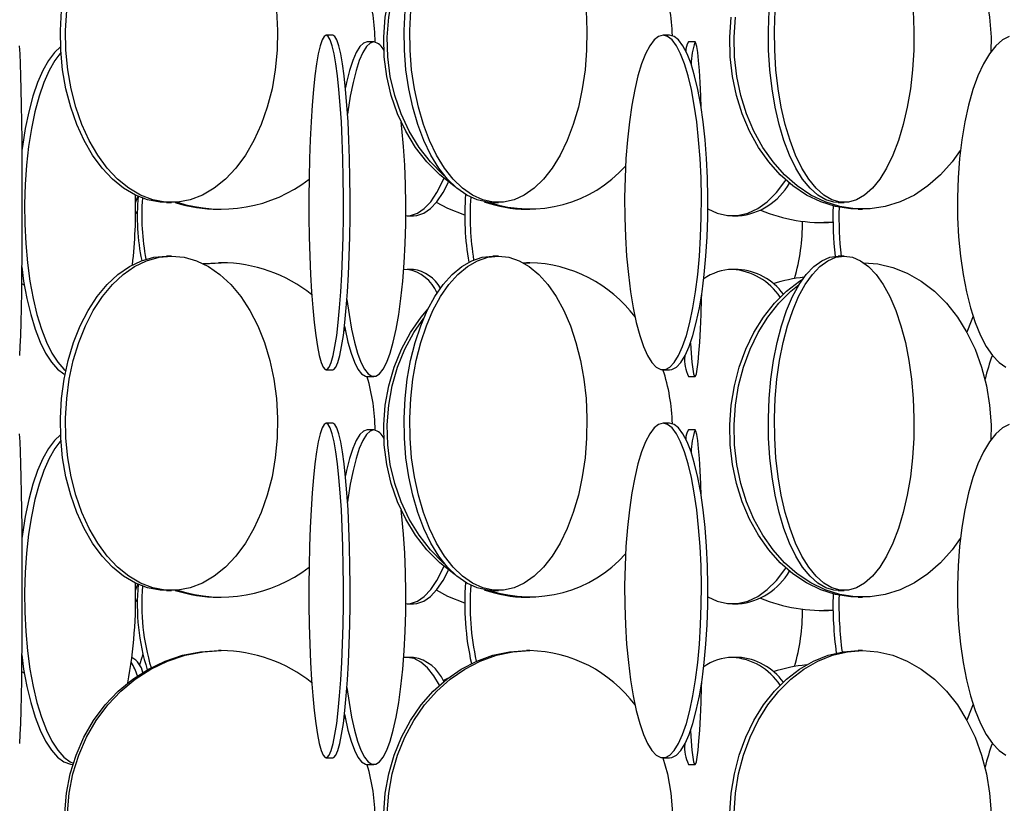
# Model space of a CAD drawing. Header units: millimetres. Extents: x 495 to 2657, y 518 to 2595.
# Tile 62 of 96: x 2284 to 2358, y 1918 to 1976. Entities that reach past the tile are written whole.
import ezdxf

# ---------------------------------------------------------------- set-up
doc = ezdxf.new("R2010")
doc.units = ezdxf.units.MM

msp = doc.modelspace()

# ---------------------------------------------------------------- linework, layer by layer
at = {"color": 7, "linetype": 'Continuous', "lineweight": 25}
for p, q in [((2307.606, 1975.048), (2307.109, 1975.048)), ((2332.793, 1975.048), (2332.306, 1975.048)), ((2310.675, 1974.548), (2310.184, 1974.548)), ((2334.699, 1974.548), (2334.199, 1974.548)), ((2295.156, 1962.548), (2295.542, 1962.548)), ((2299.062, 1962.048), (2299.257, 1962.048)), ((2319.563, 1962.548), (2319.987, 1962.548)), ((2322.083, 1962.048), (2322.344, 1962.048)), ((2345.403, 1962.548), (2345.857, 1962.548)), ((2346.911, 1962.048), (2347.23, 1962.048)), ((2313.161, 1961.548), (2313.629, 1961.548)), ((2337.5, 1961.548), (2337.928, 1961.548)), ((2344.273, 1961.048), (2344.334, 1961.048)), ((2345.019, 1961.067), (2344.334, 1961.048)), ((2295.542, 1958.548), (2295.156, 1958.548)), ((2319.987, 1958.548), (2319.563, 1958.548)), ((2345.857, 1958.548), (2345.403, 1958.548)), ((2297.898, 1957.984), (2299.062, 1958.048)), ((2297.935, 1957.966), (2299.257, 1958.048)), ((2299.257, 1958.048), (2299.062, 1958.048)), ((2321.849, 1958.045), (2322.083, 1958.048)), ((2321.866, 1958.036), (2322.344, 1958.048)), ((2322.344, 1958.048), (2322.083, 1958.048)), ((2313.161, 1957.548), (2312.904, 1957.527)), ((2313.629, 1957.548), (2313.161, 1957.548)), ((2337.928, 1957.548), (2337.5, 1957.548)), ((2284.316, 1956.487), (2284.53, 1956.362)), ((2308.45, 1953.067), (2308.55, 1952.919)), ((2307.109, 1950.048), (2307.606, 1950.048)), ((2310.184, 1949.548), (2310.675, 1949.548)), ((2332.306, 1950.048), (2332.793, 1950.048)), ((2334.199, 1949.548), (2334.699, 1949.548)), ((2307.606, 1946.048), (2307.109, 1946.048)), ((2332.793, 1946.048), (2332.306, 1946.048)), ((2310.675, 1945.548), (2310.184, 1945.548)), ((2334.699, 1945.548), (2334.199, 1945.548)), ((2295.156, 1933.548), (2295.542, 1933.548)), ((2319.563, 1933.548), (2319.987, 1933.548)), ((2345.403, 1933.548), (2345.857, 1933.548)), ((2299.062, 1933.048), (2299.257, 1933.048)), ((2322.083, 1933.048), (2322.344, 1933.048)), ((2346.911, 1933.048), (2347.23, 1933.048)), ((2313.161, 1932.548), (2313.629, 1932.548)), ((2337.5, 1932.548), (2337.928, 1932.548)), ((2344.273, 1932.048), (2344.334, 1932.048)), ((2345.019, 1932.067), (2344.334, 1932.048)), ((2299.257, 1929.048), (2299.062, 1929.048)), ((2322.344, 1929.048), (2322.083, 1929.048)), ((2347.23, 1929.048), (2346.911, 1929.048)), ((2313.161, 1928.548), (2312.904, 1928.527)), ((2313.629, 1928.548), (2313.161, 1928.548)), ((2337.928, 1928.548), (2337.5, 1928.548)), ((2284.316, 1927.487), (2284.53, 1927.362)), ((2315.854, 1926.812), (2316.215, 1926.989)), ((2308.45, 1924.067), (2308.55, 1923.919)), ((2307.109, 1921.048), (2307.606, 1921.048)), ((2332.306, 1921.048), (2332.793, 1921.048)), ((2310.184, 1920.548), (2310.675, 1920.548)), ((2334.199, 1920.548), (2334.699, 1920.548))]:
    msp.add_line(p, q, dxfattribs=at)
at = {"color": 7, "linetype": 'Continuous', "lineweight": 25, "flags": 128}
for points in [[(2347.32, 1987.048), (2348.367, 1986.961), (2349.488, 1986.699), (2350.577, 1986.266), (2351.62, 1985.669), (2352.6, 1984.916), (2353.505, 1984.017), (2354.323, 1982.986), (2355.04, 1981.836), (2355.648, 1980.583), (2356.138, 1979.246), (2356.503, 1977.843), (2356.737, 1976.394), (2356.838, 1974.919), (2356.826, 1973.825)], [(2316.791, 1963.693), (2316.656, 1963.785), (2315.607, 1964.613), (2314.649, 1965.58), (2313.795, 1966.672), (2313.058, 1967.876), (2312.447, 1969.173), (2311.972, 1970.545), (2311.639, 1971.974), (2311.452, 1973.438), (2311.415, 1974.919), (2311.527, 1976.394), (2311.787, 1977.843), (2312.192, 1979.246), (2312.736, 1980.583), (2313.411, 1981.836), (2314.208, 1982.986), (2314.733, 1983.612)], [(2316.033, 1964.467), (2315.867, 1964.613), (2314.909, 1965.58), (2314.055, 1966.672), (2313.318, 1967.876), (2312.708, 1969.173), (2312.232, 1970.545), (2311.899, 1971.974), (2311.712, 1973.438), (2311.675, 1974.919), (2311.787, 1976.394), (2312.048, 1977.843), (2312.453, 1979.246), (2312.996, 1980.583), (2313.672, 1981.836), (2314.406, 1982.905)], [(2295.156, 1962.548), (2294.686, 1962.57), (2293.753, 1962.745), (2292.839, 1963.093), (2291.958, 1963.609), (2291.123, 1964.285), (2290.343, 1965.113), (2289.631, 1966.08), (2288.997, 1967.172), (2288.449, 1968.376), (2287.996, 1969.673), (2287.642, 1971.045), (2287.395, 1972.474), (2287.256, 1973.938), (2287.228, 1975.419), (2287.312, 1976.894)], [(2303.386, 1976.894), (2303.47, 1975.419), (2303.442, 1973.938), (2303.303, 1972.474), (2303.055, 1971.045), (2302.702, 1969.673), (2302.248, 1968.376), (2301.701, 1967.172), (2301.066, 1966.08), (2300.355, 1965.113), (2299.575, 1964.285), (2298.739, 1963.609), (2297.858, 1963.093), (2296.945, 1962.745), (2296.012, 1962.57), (2295.072, 1962.57), (2294.139, 1962.745), (2293.226, 1963.093), (2292.345, 1963.609), (2291.509, 1964.285), (2290.73, 1965.113), (2290.018, 1966.08), (2289.384, 1967.172), (2288.836, 1968.376), (2288.382, 1969.673), (2288.029, 1971.045), (2287.781, 1972.474), (2287.643, 1973.938), (2287.615, 1975.419), (2287.698, 1976.894)], [(2319.563, 1962.548), (2319.17, 1962.57), (2318.39, 1962.745), (2317.627, 1963.093), (2316.89, 1963.609), (2316.191, 1964.285), (2315.54, 1965.113), (2314.945, 1966.08), (2314.414, 1967.172), (2313.956, 1968.376), (2313.577, 1969.673), (2313.282, 1971.045), (2313.075, 1972.474), (2312.959, 1973.938), (2312.936, 1975.419), (2313.005, 1976.894)], [(2326.544, 1976.894), (2326.614, 1975.419), (2326.591, 1973.938), (2326.475, 1972.474), (2326.268, 1971.045), (2325.973, 1969.673), (2325.593, 1968.376), (2325.135, 1967.172), (2324.605, 1966.08), (2324.01, 1965.113), (2323.358, 1964.285), (2322.66, 1963.609), (2321.923, 1963.093), (2321.16, 1962.745), (2320.38, 1962.57), (2319.594, 1962.57), (2318.814, 1962.745), (2318.05, 1963.093), (2317.314, 1963.609), (2316.615, 1964.285), (2315.964, 1965.113), (2315.368, 1966.08), (2314.838, 1967.172), (2314.38, 1968.376), (2314.001, 1969.673), (2313.706, 1971.045), (2313.499, 1972.474), (2313.383, 1973.938), (2313.359, 1975.419), (2313.429, 1976.894)], [(2345.403, 1962.548), (2345.093, 1962.57), (2344.479, 1962.745), (2343.878, 1963.093), (2343.298, 1963.609), (2342.748, 1964.285), (2342.235, 1965.113), (2341.766, 1966.08), (2341.349, 1967.172), (2340.988, 1968.376), (2340.689, 1969.673), (2340.457, 1971.045), (2340.294, 1972.474), (2340.203, 1973.938), (2340.184, 1975.419), (2340.239, 1976.894)], [(2351.021, 1976.894), (2351.075, 1975.419), (2351.057, 1973.938), (2350.966, 1972.474), (2350.803, 1971.045), (2350.57, 1969.673), (2350.272, 1968.376), (2349.911, 1967.172), (2349.494, 1966.08), (2349.025, 1965.113), (2348.512, 1964.285), (2347.962, 1963.609), (2347.382, 1963.093), (2346.78, 1962.745), (2346.166, 1962.57), (2345.548, 1962.57), (2344.933, 1962.745), (2344.332, 1963.093), (2343.752, 1963.609), (2343.202, 1964.285), (2342.689, 1965.113), (2342.22, 1966.08), (2341.803, 1967.172), (2341.442, 1968.376), (2341.144, 1969.673), (2340.911, 1971.045), (2340.748, 1972.474), (2340.657, 1973.938), (2340.639, 1975.419), (2340.693, 1976.894)], [(2346.911, 1962.048), (2346.341, 1962.07), (2345.21, 1962.245), (2344.103, 1962.593), (2343.036, 1963.109), (2342.022, 1963.785), (2341.078, 1964.613), (2340.215, 1965.58), (2339.446, 1966.672), (2338.782, 1967.876), (2338.233, 1969.173), (2337.805, 1970.545), (2337.504, 1971.974), (2337.336, 1973.438), (2337.302, 1974.919), (2337.404, 1976.394)], [(2354.539, 1966.43), (2353.926, 1965.58), (2353.063, 1964.613), (2352.118, 1963.785), (2351.105, 1963.109), (2350.038, 1962.593), (2348.931, 1962.245), (2347.8, 1962.07), (2346.661, 1962.07), (2345.53, 1962.245), (2344.423, 1962.593), (2343.355, 1963.109), (2342.342, 1963.785), (2341.397, 1964.613), (2340.535, 1965.58), (2339.766, 1966.672), (2339.102, 1967.876), (2338.552, 1969.173), (2338.124, 1970.545), (2337.824, 1971.974), (2337.656, 1973.438), (2337.622, 1974.919), (2337.723, 1976.394)], [(2307.109, 1975.048), (2306.956, 1974.961), (2306.805, 1974.699), (2306.658, 1974.266), (2306.518, 1973.669), (2306.386, 1972.916), (2306.264, 1972.017), (2306.154, 1970.986), (2306.057, 1969.836), (2305.975, 1968.583), (2305.909, 1967.246), (2305.86, 1965.843), (2305.829, 1964.394), (2305.815, 1962.919), (2305.82, 1961.438), (2305.842, 1959.974), (2305.883, 1958.545), (2305.94, 1957.173), (2306.014, 1955.876), (2306.104, 1954.672), (2306.207, 1953.58), (2306.323, 1952.613), (2306.451, 1951.785), (2306.587, 1951.109), (2306.731, 1950.593), (2306.88, 1950.245), (2307.032, 1950.07), (2307.186, 1950.07), (2307.338, 1950.245), (2307.487, 1950.593), (2307.631, 1951.109), (2307.767, 1951.785), (2307.894, 1952.613), (2308.011, 1953.58), (2308.114, 1954.672), (2308.203, 1955.876), (2308.277, 1957.173), (2308.335, 1958.545), (2308.376, 1959.974), (2308.398, 1961.438), (2308.403, 1962.919), (2308.389, 1964.394), (2308.358, 1965.843), (2308.308, 1967.246), (2308.242, 1968.583), (2308.161, 1969.836), (2308.064, 1970.986), (2307.954, 1972.017), (2307.832, 1972.916), (2307.7, 1973.669), (2307.56, 1974.266), (2307.413, 1974.699), (2307.262, 1974.961), (2307.109, 1975.048)], [(2307.606, 1950.048), (2307.683, 1950.07), (2307.835, 1950.245), (2307.984, 1950.593), (2308.128, 1951.109), (2308.264, 1951.785), (2308.392, 1952.613), (2308.508, 1953.58), (2308.611, 1954.672), (2308.701, 1955.876), (2308.775, 1957.173), (2308.832, 1958.545), (2308.873, 1959.974), (2308.895, 1961.438), (2308.9, 1962.919), (2308.886, 1964.394), (2308.855, 1965.843), (2308.806, 1967.246), (2308.74, 1968.583), (2308.658, 1969.836), (2308.561, 1970.986), (2308.451, 1972.017), (2308.329, 1972.916), (2308.197, 1973.669), (2308.057, 1974.266), (2307.91, 1974.699), (2307.759, 1974.961), (2307.606, 1975.048), (2307.606, 1975.048)], [(2332.306, 1975.048), (2331.967, 1974.961), (2331.632, 1974.699), (2331.306, 1974.266), (2330.994, 1973.669), (2330.701, 1972.916), (2330.43, 1972.017), (2330.186, 1970.986), (2329.972, 1969.836), (2329.79, 1968.583), (2329.643, 1967.246), (2329.534, 1965.843), (2329.464, 1964.394), (2329.434, 1962.919), (2329.444, 1961.438), (2329.494, 1959.974), (2329.584, 1958.545), (2329.712, 1957.173), (2329.877, 1955.876), (2330.075, 1954.672), (2330.305, 1953.58), (2330.563, 1952.613), (2330.845, 1951.785), (2331.148, 1951.109), (2331.467, 1950.593), (2331.798, 1950.245), (2332.136, 1950.07), (2332.477, 1950.07), (2332.815, 1950.245), (2333.146, 1950.593), (2333.465, 1951.109), (2333.768, 1951.785), (2334.05, 1952.613), (2334.308, 1953.58), (2334.538, 1954.672), (2334.736, 1955.876), (2334.901, 1957.173), (2335.029, 1958.545), (2335.119, 1959.974), (2335.169, 1961.438), (2335.179, 1962.919), (2335.149, 1964.394), (2335.079, 1965.843), (2334.969, 1967.246), (2334.823, 1968.583), (2334.641, 1969.836), (2334.427, 1970.986), (2334.182, 1972.017), (2333.912, 1972.916), (2333.619, 1973.669), (2333.307, 1974.266), (2332.981, 1974.699), (2332.646, 1974.961), (2332.306, 1975.048)], [(2332.793, 1950.048), (2332.963, 1950.07), (2333.301, 1950.245), (2333.632, 1950.593), (2333.952, 1951.109), (2334.254, 1951.785), (2334.537, 1952.613), (2334.795, 1953.58), (2335.025, 1954.672), (2335.223, 1955.876), (2335.387, 1957.173), (2335.515, 1958.545), (2335.605, 1959.974), (2335.655, 1961.438), (2335.665, 1962.919), (2335.635, 1964.394), (2335.565, 1965.843), (2335.456, 1967.246), (2335.31, 1968.583), (2335.128, 1969.836), (2334.913, 1970.986), (2334.669, 1972.017), (2334.398, 1972.916), (2334.105, 1973.669), (2333.794, 1974.266), (2333.468, 1974.699), (2333.133, 1974.961), (2332.793, 1975.048), (2332.793, 1975.048)], [(2358.206, 1974.961), (2357.692, 1974.699), (2357.193, 1974.266), (2356.716, 1973.669), (2356.266, 1972.916), (2355.851, 1972.017), (2355.477, 1970.986), (2355.148, 1969.836), (2354.869, 1968.583), (2354.645, 1967.246), (2354.477, 1965.843), (2354.37, 1964.394), (2354.324, 1962.919), (2354.339, 1961.438), (2354.416, 1959.974), (2354.554, 1958.545), (2354.75, 1957.173), (2355.002, 1955.876), (2355.306, 1954.672), (2355.659, 1953.58), (2356.054, 1952.613), (2356.487, 1951.785), (2356.951, 1951.109), (2357.441, 1950.593), (2357.948, 1950.245)], [(2284.155, 1974.266), (2284.188, 1973.669), (2284.219, 1972.916), (2284.248, 1972.017), (2284.274, 1970.986), (2284.297, 1969.836), (2284.316, 1968.583), (2284.332, 1967.246), (2284.343, 1965.843), (2284.351, 1964.394), (2284.354, 1962.919), (2284.353, 1961.438), (2284.348, 1959.974), (2284.338, 1958.545), (2284.324, 1957.173), (2284.307, 1955.876), (2284.286, 1954.672), (2284.261, 1953.58), (2284.234, 1952.613), (2284.204, 1951.785), (2284.172, 1951.109)], [(2287.243, 1974.192), (2286.782, 1973.766), (2286.332, 1973.169), (2285.908, 1972.416), (2285.517, 1971.517), (2285.164, 1970.486), (2284.854, 1969.336), (2284.592, 1968.083), (2284.38, 1966.746), (2284.339, 1966.429)], [(2310.184, 1974.548), (2309.901, 1974.461), (2309.622, 1974.199), (2309.351, 1973.766), (2309.092, 1973.169), (2308.848, 1972.416), (2308.623, 1971.517), (2308.545, 1971.152)], [(2310.675, 1974.548), (2310.392, 1974.461), (2310.113, 1974.199), (2309.842, 1973.766), (2309.583, 1973.169), (2309.339, 1972.416), (2309.114, 1971.517), (2308.91, 1970.486), (2308.732, 1969.336), (2308.706, 1969.142)], [(2335.159, 1969.645), (2335.126, 1970.486), (2335.077, 1971.517), (2335.022, 1972.416), (2334.963, 1973.169), (2334.9, 1973.766), (2334.835, 1974.199), (2334.767, 1974.461), (2334.699, 1974.548)], [(2287.266, 1973.779), (2287.254, 1973.766), (2286.804, 1973.169), (2286.38, 1972.416), (2285.989, 1971.517), (2285.636, 1970.486), (2285.326, 1969.336), (2285.063, 1968.083), (2284.852, 1966.746), (2284.694, 1965.343), (2284.593, 1963.894), (2284.549, 1962.419), (2284.564, 1960.938), (2284.636, 1959.474), (2284.766, 1958.045), (2284.951, 1956.673), (2285.189, 1955.376), (2285.475, 1954.172), (2285.807, 1953.08), (2286.18, 1952.113), (2286.588, 1951.285), (2287.026, 1950.609), (2287.487, 1950.093), (2287.626, 1949.974)], [(2308.661, 1955.306), (2308.818, 1954.172), (2309.009, 1953.08), (2309.224, 1952.113), (2309.459, 1951.285), (2309.711, 1950.609), (2309.976, 1950.093), (2310.252, 1949.745), (2310.533, 1949.57), (2310.816, 1949.57), (2311.098, 1949.745), (2311.373, 1950.093), (2311.639, 1950.609), (2311.891, 1951.285), (2312.126, 1952.113), (2312.34, 1953.08), (2312.532, 1954.172), (2312.697, 1955.376), (2312.833, 1956.673), (2312.94, 1958.045), (2313.015, 1959.474), (2313.056, 1960.938), (2313.065, 1962.419), (2313.04, 1963.894), (2312.981, 1965.343), (2312.891, 1966.746), (2312.769, 1968.083), (2312.716, 1968.556)], [(2313.064, 1961.551), (2313.42, 1961.57), (2313.935, 1961.745), (2314.439, 1962.093), (2314.925, 1962.609), (2315.386, 1963.285), (2315.816, 1964.113), (2315.919, 1964.344)], [(2313.629, 1961.548), (2313.888, 1961.57), (2314.403, 1961.745), (2314.907, 1962.093), (2315.393, 1962.609), (2315.854, 1963.285), (2316.264, 1964.07)], [(2335.665, 1962.065), (2336.358, 1961.745), (2337.117, 1961.57), (2337.882, 1961.57), (2338.641, 1961.745), (2339.384, 1962.093), (2340.101, 1962.609), (2340.781, 1963.285), (2341.415, 1964.113), (2341.49, 1964.225)], [(2292.849, 1962.537), (2292.877, 1962.609), (2293.019, 1963.01)], [(2317.474, 1961.606), (2316.211, 1962.109), (2315.352, 1962.558)], [(2292.85, 1961.712), (2292.883, 1961.745), (2292.977, 1961.856)], [(2295.156, 1933.548), (2294.686, 1933.57), (2293.753, 1933.745), (2292.839, 1934.093), (2291.958, 1934.609), (2291.123, 1935.285), (2290.343, 1936.113), (2289.631, 1937.08), (2288.997, 1938.172), (2288.449, 1939.376), (2287.996, 1940.673), (2287.642, 1942.045), (2287.395, 1943.474), (2287.256, 1944.938), (2287.228, 1946.419), (2287.312, 1947.894), (2287.505, 1949.343), (2287.806, 1950.746), (2288.21, 1952.083), (2288.712, 1953.336), (2289.304, 1954.486), (2289.978, 1955.517), (2290.725, 1956.416), (2291.534, 1957.169), (2292.394, 1957.766), (2293.293, 1958.199), (2294.218, 1958.461), (2295.156, 1958.548), (2295.156, 1958.548)], [(2295.542, 1958.548), (2296.48, 1958.461), (2297.405, 1958.199), (2298.304, 1957.766), (2299.164, 1957.169), (2299.973, 1956.416), (2300.72, 1955.517), (2301.394, 1954.486), (2301.986, 1953.336), (2302.487, 1952.083), (2302.892, 1950.746), (2303.193, 1949.343), (2303.386, 1947.894), (2303.47, 1946.419), (2303.442, 1944.938), (2303.303, 1943.474), (2303.055, 1942.045), (2302.702, 1940.673), (2302.248, 1939.376), (2301.701, 1938.172), (2301.066, 1937.08), (2300.355, 1936.113), (2299.575, 1935.285), (2298.739, 1934.609), (2297.858, 1934.093), (2296.945, 1933.745), (2296.012, 1933.57), (2295.072, 1933.57), (2294.139, 1933.745), (2293.226, 1934.093), (2292.345, 1934.609), (2291.509, 1935.285), (2290.73, 1936.113), (2290.018, 1937.08), (2289.384, 1938.172), (2288.836, 1939.376), (2288.382, 1940.673), (2288.029, 1942.045), (2287.781, 1943.474), (2287.643, 1944.938), (2287.615, 1946.419), (2287.698, 1947.894), (2287.892, 1949.343), (2288.193, 1950.746), (2288.597, 1952.083), (2289.098, 1953.336), (2289.69, 1954.486), (2290.365, 1955.517), (2291.112, 1956.416), (2291.921, 1957.169), (2292.781, 1957.766), (2293.679, 1958.199), (2294.604, 1958.461), (2295.542, 1958.548)], [(2319.563, 1933.548), (2319.17, 1933.57), (2318.39, 1933.745), (2317.627, 1934.093), (2316.89, 1934.609), (2316.191, 1935.285), (2315.54, 1936.113), (2314.945, 1937.08), (2314.414, 1938.172), (2313.956, 1939.376), (2313.577, 1940.673), (2313.282, 1942.045), (2313.075, 1943.474), (2312.959, 1944.938), (2312.936, 1946.419), (2313.005, 1947.894), (2313.167, 1949.343), (2313.419, 1950.746), (2313.757, 1952.083), (2314.176, 1953.336), (2314.671, 1954.486), (2315.235, 1955.517), (2315.859, 1956.416), (2316.535, 1957.169), (2317.254, 1957.766), (2318.006, 1958.199), (2318.779, 1958.461), (2319.563, 1958.548), (2319.563, 1958.548)], [(2319.987, 1958.548), (2320.771, 1958.461), (2321.544, 1958.199), (2322.295, 1957.766), (2323.014, 1957.169), (2323.691, 1956.416), (2324.315, 1955.517), (2324.879, 1954.486), (2325.374, 1953.336), (2325.793, 1952.083), (2326.131, 1950.746), (2326.383, 1949.343), (2326.544, 1947.894), (2326.614, 1946.419), (2326.591, 1944.938), (2326.475, 1943.474), (2326.268, 1942.045), (2325.973, 1940.673), (2325.593, 1939.376), (2325.135, 1938.172), (2324.605, 1937.08), (2324.01, 1936.113), (2323.358, 1935.285), (2322.66, 1934.609), (2321.923, 1934.093), (2321.16, 1933.745), (2320.38, 1933.57), (2319.594, 1933.57), (2318.814, 1933.745), (2318.05, 1934.093), (2317.314, 1934.609), (2316.615, 1935.285), (2315.964, 1936.113), (2315.368, 1937.08), (2314.838, 1938.172), (2314.38, 1939.376), (2314.001, 1940.673), (2313.706, 1942.045), (2313.499, 1943.474), (2313.383, 1944.938), (2313.359, 1946.419), (2313.429, 1947.894), (2313.591, 1949.343), (2313.843, 1950.746), (2314.18, 1952.083), (2314.6, 1953.336), (2315.095, 1954.486), (2315.658, 1955.517), (2316.283, 1956.416), (2316.959, 1957.169), (2317.678, 1957.766), (2318.429, 1958.199), (2319.203, 1958.461), (2319.987, 1958.548)], [(2345.403, 1933.548), (2345.093, 1933.57), (2344.479, 1933.745), (2343.878, 1934.093), (2343.298, 1934.609), (2342.748, 1935.285), (2342.235, 1936.113), (2341.766, 1937.08), (2341.349, 1938.172), (2340.988, 1939.376), (2340.689, 1940.673), (2340.457, 1942.045), (2340.294, 1943.474), (2340.203, 1944.938), (2340.184, 1946.419), (2340.239, 1947.894), (2340.367, 1949.343), (2340.565, 1950.746), (2340.831, 1952.083), (2341.161, 1953.336), (2341.551, 1954.486), (2341.994, 1955.517), (2342.486, 1956.416), (2343.019, 1957.169), (2343.585, 1957.766), (2344.176, 1958.199), (2344.785, 1958.461), (2345.403, 1958.548), (2345.403, 1958.548)], [(2345.857, 1958.548), (2346.474, 1958.461), (2347.083, 1958.199), (2347.675, 1957.766), (2348.241, 1957.169), (2348.774, 1956.416), (2349.265, 1955.517), (2349.709, 1954.486), (2350.099, 1953.336), (2350.429, 1952.083), (2350.695, 1950.746), (2350.893, 1949.343), (2351.021, 1947.894), (2351.075, 1946.419), (2351.057, 1944.938), (2350.966, 1943.474), (2350.803, 1942.045), (2350.57, 1940.673), (2350.272, 1939.376), (2349.911, 1938.172), (2349.494, 1937.08), (2349.025, 1936.113), (2348.512, 1935.285), (2347.962, 1934.609), (2347.382, 1934.093), (2346.78, 1933.745), (2346.166, 1933.57), (2345.548, 1933.57), (2344.933, 1933.745), (2344.332, 1934.093), (2343.752, 1934.609), (2343.202, 1935.285), (2342.689, 1936.113), (2342.22, 1937.08), (2341.803, 1938.172), (2341.442, 1939.376), (2341.144, 1940.673), (2340.911, 1942.045), (2340.748, 1943.474), (2340.657, 1944.938), (2340.639, 1946.419), (2340.693, 1947.894), (2340.821, 1949.343), (2341.019, 1950.746), (2341.285, 1952.083), (2341.615, 1953.336), (2342.005, 1954.486), (2342.449, 1955.517), (2342.94, 1956.416), (2343.473, 1957.169), (2344.039, 1957.766), (2344.631, 1958.199), (2345.24, 1958.461), (2345.857, 1958.548)], [(2284.331, 1957.737), (2284.479, 1956.673), (2284.717, 1955.376), (2285.004, 1954.172), (2285.336, 1953.08), (2285.708, 1952.113), (2286.116, 1951.285), (2286.554, 1950.609), (2287.015, 1950.093), (2287.493, 1949.745), (2287.572, 1949.705)], [(2347.32, 1958.048), (2348.367, 1957.961), (2349.488, 1957.699), (2350.577, 1957.266), (2351.62, 1956.669), (2352.6, 1955.916), (2353.505, 1955.017), (2354.323, 1953.986), (2355.04, 1952.836), (2355.648, 1951.583), (2356.138, 1950.246), (2356.503, 1948.843), (2356.737, 1947.394), (2356.838, 1945.919), (2356.826, 1944.825)], [(2346.911, 1933.048), (2346.341, 1933.07), (2345.21, 1933.245), (2344.103, 1933.593), (2343.036, 1934.109), (2342.022, 1934.785), (2341.078, 1935.613), (2340.215, 1936.58), (2339.446, 1937.672), (2338.782, 1938.876), (2338.233, 1940.173), (2337.805, 1941.545), (2337.504, 1942.974), (2337.336, 1944.438), (2337.302, 1945.919), (2337.404, 1947.394), (2337.638, 1948.843), (2338.003, 1950.246), (2338.493, 1951.583), (2339.101, 1952.836), (2339.818, 1953.986), (2340.635, 1955.017), (2341.541, 1955.916), (2342.521, 1956.669), (2342.753, 1956.819)], [(2354.539, 1937.43), (2353.926, 1936.58), (2353.063, 1935.613), (2352.118, 1934.785), (2351.105, 1934.109), (2350.038, 1933.593), (2348.931, 1933.245), (2347.8, 1933.07), (2346.661, 1933.07), (2345.53, 1933.245), (2344.423, 1933.593), (2343.355, 1934.109), (2342.342, 1934.785), (2341.397, 1935.613), (2340.535, 1936.58), (2339.766, 1937.672), (2339.102, 1938.876), (2338.552, 1940.173), (2338.124, 1941.545), (2337.824, 1942.974), (2337.656, 1944.438), (2337.622, 1945.919), (2337.723, 1947.394), (2337.958, 1948.843), (2338.323, 1950.246), (2338.812, 1951.583), (2339.42, 1952.836), (2340.138, 1953.986), (2340.955, 1955.017), (2341.86, 1955.916), (2342.491, 1956.423)], [(2334.351, 1952.045), (2334.404, 1951.285), (2334.465, 1950.609), (2334.529, 1950.093), (2334.596, 1949.745), (2334.664, 1949.57), (2334.733, 1949.57), (2334.801, 1949.745), (2334.868, 1950.093), (2334.932, 1950.609), (2334.993, 1951.285), (2335.05, 1952.113), (2335.102, 1953.08), (2335.149, 1954.172), (2335.189, 1955.376), (2335.198, 1955.705)], [(2316.791, 1934.693), (2316.656, 1934.785), (2315.607, 1935.613), (2314.649, 1936.58), (2313.795, 1937.672), (2313.058, 1938.876), (2312.447, 1940.173), (2311.972, 1941.545), (2311.639, 1942.974), (2311.452, 1944.438), (2311.415, 1945.919), (2311.527, 1947.394), (2311.787, 1948.843), (2312.192, 1950.246), (2312.736, 1951.583), (2313.411, 1952.836), (2314.208, 1953.986), (2314.733, 1954.612)], [(2355.495, 1954.056), (2355.361, 1953.672), (2355.034, 1952.846)], [(2308.477, 1953.296), (2308.518, 1953.08), (2308.733, 1952.113), (2308.968, 1951.285), (2309.22, 1950.609), (2309.486, 1950.093), (2309.761, 1949.745), (2310.042, 1949.57), (2310.184, 1949.548)], [(2316.033, 1935.467), (2315.867, 1935.613), (2314.909, 1936.58), (2314.055, 1937.672), (2313.318, 1938.876), (2312.708, 1940.173), (2312.232, 1941.545), (2311.899, 1942.974), (2311.712, 1944.438), (2311.675, 1945.919), (2311.787, 1947.394), (2312.048, 1948.843), (2312.453, 1950.246), (2312.996, 1951.583), (2313.672, 1952.836), (2314.406, 1953.905)], [(2307.109, 1946.048), (2306.956, 1945.961), (2306.805, 1945.699), (2306.658, 1945.266), (2306.518, 1944.669), (2306.386, 1943.916), (2306.264, 1943.017), (2306.154, 1941.986), (2306.057, 1940.836), (2305.975, 1939.583), (2305.909, 1938.246), (2305.86, 1936.843), (2305.829, 1935.394), (2305.815, 1933.919), (2305.82, 1932.438), (2305.842, 1930.974), (2305.883, 1929.545), (2305.94, 1928.173), (2306.014, 1926.876), (2306.104, 1925.672), (2306.207, 1924.58), (2306.323, 1923.613), (2306.451, 1922.785), (2306.587, 1922.109), (2306.731, 1921.593), (2306.88, 1921.245), (2307.032, 1921.07), (2307.186, 1921.07), (2307.338, 1921.245), (2307.487, 1921.593), (2307.631, 1922.109), (2307.767, 1922.785), (2307.894, 1923.613), (2308.011, 1924.58), (2308.114, 1925.672), (2308.203, 1926.876), (2308.277, 1928.173), (2308.335, 1929.545), (2308.376, 1930.974), (2308.398, 1932.438), (2308.403, 1933.919), (2308.389, 1935.394), (2308.358, 1936.843), (2308.308, 1938.246), (2308.242, 1939.583), (2308.161, 1940.836), (2308.064, 1941.986), (2307.954, 1943.017), (2307.832, 1943.916), (2307.7, 1944.669), (2307.56, 1945.266), (2307.413, 1945.699), (2307.262, 1945.961), (2307.109, 1946.048)], [(2307.606, 1921.048), (2307.683, 1921.07), (2307.835, 1921.245), (2307.984, 1921.593), (2308.128, 1922.109), (2308.264, 1922.785), (2308.392, 1923.613), (2308.508, 1924.58), (2308.611, 1925.672), (2308.701, 1926.876), (2308.775, 1928.173), (2308.832, 1929.545), (2308.873, 1930.974), (2308.895, 1932.438), (2308.9, 1933.919), (2308.886, 1935.394), (2308.855, 1936.843), (2308.806, 1938.246), (2308.74, 1939.583), (2308.658, 1940.836), (2308.561, 1941.986), (2308.451, 1943.017), (2308.329, 1943.916), (2308.197, 1944.669), (2308.057, 1945.266), (2307.91, 1945.699), (2307.759, 1945.961), (2307.606, 1946.048), (2307.606, 1946.048)], [(2332.306, 1946.048), (2331.967, 1945.961), (2331.632, 1945.699), (2331.306, 1945.266), (2330.994, 1944.669), (2330.701, 1943.916), (2330.43, 1943.017), (2330.186, 1941.986), (2329.972, 1940.836), (2329.79, 1939.583), (2329.643, 1938.246), (2329.534, 1936.843), (2329.464, 1935.394), (2329.434, 1933.919), (2329.444, 1932.438), (2329.494, 1930.974), (2329.584, 1929.545), (2329.712, 1928.173), (2329.877, 1926.876), (2330.075, 1925.672), (2330.305, 1924.58), (2330.563, 1923.613), (2330.845, 1922.785), (2331.148, 1922.109), (2331.467, 1921.593), (2331.798, 1921.245), (2332.136, 1921.07), (2332.477, 1921.07), (2332.815, 1921.245), (2333.146, 1921.593), (2333.465, 1922.109), (2333.768, 1922.785), (2334.05, 1923.613), (2334.308, 1924.58), (2334.538, 1925.672), (2334.736, 1926.876), (2334.901, 1928.173), (2335.029, 1929.545), (2335.119, 1930.974), (2335.169, 1932.438), (2335.179, 1933.919), (2335.149, 1935.394), (2335.079, 1936.843), (2334.969, 1938.246), (2334.823, 1939.583), (2334.641, 1940.836), (2334.427, 1941.986), (2334.182, 1943.017), (2333.912, 1943.916), (2333.619, 1944.669), (2333.307, 1945.266), (2332.981, 1945.699), (2332.646, 1945.961), (2332.306, 1946.048)], [(2332.793, 1921.048), (2332.963, 1921.07), (2333.301, 1921.245), (2333.632, 1921.593), (2333.952, 1922.109), (2334.254, 1922.785), (2334.537, 1923.613), (2334.795, 1924.58), (2335.025, 1925.672), (2335.223, 1926.876), (2335.387, 1928.173), (2335.515, 1929.545), (2335.605, 1930.974), (2335.655, 1932.438), (2335.665, 1933.919), (2335.635, 1935.394), (2335.565, 1936.843), (2335.456, 1938.246), (2335.31, 1939.583), (2335.128, 1940.836), (2334.913, 1941.986), (2334.669, 1943.017), (2334.398, 1943.916), (2334.105, 1944.669), (2333.794, 1945.266), (2333.468, 1945.699), (2333.133, 1945.961), (2332.793, 1946.048), (2332.793, 1946.048)], [(2358.206, 1945.961), (2357.692, 1945.699), (2357.193, 1945.266), (2356.716, 1944.669), (2356.266, 1943.916), (2355.851, 1943.017), (2355.477, 1941.986), (2355.148, 1940.836), (2354.869, 1939.583), (2354.645, 1938.246), (2354.477, 1936.843), (2354.37, 1935.394), (2354.324, 1933.919), (2354.339, 1932.438), (2354.416, 1930.974), (2354.554, 1929.545), (2354.75, 1928.173), (2355.002, 1926.876), (2355.306, 1925.672), (2355.659, 1924.58), (2356.054, 1923.613), (2356.487, 1922.785), (2356.951, 1922.109), (2357.441, 1921.593), (2357.948, 1921.245)], [(2284.155, 1945.266), (2284.188, 1944.669), (2284.219, 1943.916), (2284.248, 1943.017), (2284.274, 1941.986), (2284.297, 1940.836), (2284.316, 1939.583), (2284.332, 1938.246), (2284.343, 1936.843), (2284.351, 1935.394), (2284.354, 1933.919), (2284.353, 1932.438), (2284.348, 1930.974), (2284.338, 1929.545), (2284.324, 1928.173), (2284.307, 1926.876), (2284.286, 1925.672), (2284.261, 1924.58), (2284.234, 1923.613), (2284.204, 1922.785), (2284.172, 1922.109)], [(2287.243, 1945.192), (2286.782, 1944.766), (2286.332, 1944.169), (2285.908, 1943.416), (2285.517, 1942.517), (2285.164, 1941.486), (2284.854, 1940.336), (2284.592, 1939.083), (2284.38, 1937.746), (2284.339, 1937.429)], [(2310.184, 1945.548), (2309.901, 1945.461), (2309.622, 1945.199), (2309.351, 1944.766), (2309.092, 1944.169), (2308.848, 1943.416), (2308.623, 1942.517), (2308.545, 1942.152)], [(2310.675, 1945.548), (2310.392, 1945.461), (2310.113, 1945.199), (2309.842, 1944.766), (2309.583, 1944.169), (2309.339, 1943.416), (2309.114, 1942.517), (2308.91, 1941.486), (2308.732, 1940.336), (2308.706, 1940.142)], [(2335.159, 1940.645), (2335.126, 1941.486), (2335.077, 1942.517), (2335.022, 1943.416), (2334.963, 1944.169), (2334.9, 1944.766), (2334.835, 1945.199), (2334.767, 1945.461), (2334.699, 1945.548)], [(2287.266, 1944.779), (2287.254, 1944.766), (2286.804, 1944.169), (2286.38, 1943.416), (2285.989, 1942.517), (2285.636, 1941.486), (2285.326, 1940.336), (2285.063, 1939.083), (2284.852, 1937.746), (2284.694, 1936.343), (2284.593, 1934.894), (2284.549, 1933.419), (2284.564, 1931.938), (2284.636, 1930.474), (2284.766, 1929.045), (2284.951, 1927.673), (2285.189, 1926.376), (2285.475, 1925.172), (2285.807, 1924.08), (2286.18, 1923.113), (2286.588, 1922.285), (2287.026, 1921.609), (2287.487, 1921.093), (2287.965, 1920.745), (2288.19, 1920.643)], [(2308.661, 1926.306), (2308.818, 1925.172), (2309.009, 1924.08), (2309.224, 1923.113), (2309.459, 1922.285), (2309.711, 1921.609), (2309.976, 1921.093), (2310.252, 1920.745), (2310.533, 1920.57), (2310.816, 1920.57), (2311.098, 1920.745), (2311.373, 1921.093), (2311.639, 1921.609), (2311.891, 1922.285), (2312.126, 1923.113), (2312.34, 1924.08), (2312.532, 1925.172), (2312.697, 1926.376), (2312.833, 1927.673), (2312.94, 1929.045), (2313.015, 1930.474), (2313.056, 1931.938), (2313.065, 1933.419), (2313.04, 1934.894), (2312.981, 1936.343), (2312.891, 1937.746), (2312.769, 1939.083), (2312.716, 1939.556)], [(2313.064, 1932.551), (2313.42, 1932.57), (2313.935, 1932.745), (2314.439, 1933.093), (2314.925, 1933.609), (2315.386, 1934.285), (2315.816, 1935.113), (2315.919, 1935.344)], [(2313.629, 1932.548), (2313.888, 1932.57), (2314.403, 1932.745), (2314.907, 1933.093), (2315.393, 1933.609), (2315.854, 1934.285), (2316.264, 1935.07)], [(2335.665, 1933.065), (2336.358, 1932.745), (2337.117, 1932.57), (2337.882, 1932.57), (2338.641, 1932.745), (2339.384, 1933.093), (2340.101, 1933.609), (2340.781, 1934.285), (2341.415, 1935.113), (2341.49, 1935.225)], [(2292.849, 1933.537), (2292.877, 1933.609), (2293.019, 1934.01)], [(2317.474, 1932.606), (2316.211, 1933.109), (2315.352, 1933.558)], [(2292.85, 1932.712), (2292.883, 1932.745), (2292.977, 1932.856)], [(2287.56, 1916.919), (2287.681, 1918.394), (2287.962, 1919.843), (2288.398, 1921.246), (2288.985, 1922.583), (2289.712, 1923.836), (2290.572, 1924.986), (2291.55, 1926.017), (2292.633, 1926.916), (2293.807, 1927.669), (2295.055, 1928.266), (2296.359, 1928.699), (2297.701, 1928.961), (2299.062, 1929.048)], [(2287.755, 1916.919), (2287.876, 1918.394), (2288.157, 1919.843), (2288.594, 1921.246), (2289.18, 1922.583), (2289.908, 1923.836), (2290.767, 1924.986), (2291.745, 1926.017), (2292.829, 1926.916), (2294.003, 1927.669), (2295.25, 1928.266), (2296.554, 1928.699), (2297.896, 1928.961), (2299.257, 1929.048), (2299.257, 1929.048)], [(2311.415, 1916.919), (2311.527, 1918.394), (2311.787, 1919.843), (2312.192, 1921.246), (2312.736, 1922.583), (2313.411, 1923.836), (2314.208, 1924.986), (2315.115, 1926.017), (2316.121, 1926.916), (2317.21, 1927.669), (2318.367, 1928.266), (2319.576, 1928.699), (2320.821, 1928.961), (2322.083, 1929.048)], [(2311.675, 1916.919), (2311.787, 1918.394), (2312.048, 1919.843), (2312.453, 1921.246), (2312.996, 1922.583), (2313.672, 1923.836), (2314.468, 1924.986), (2315.376, 1926.017), (2316.381, 1926.916), (2317.47, 1927.669), (2318.627, 1928.266), (2319.837, 1928.699), (2321.081, 1928.961), (2322.344, 1929.048), (2322.344, 1929.048)], [(2337.302, 1916.919), (2337.404, 1918.394), (2337.638, 1919.843), (2338.003, 1921.246), (2338.493, 1922.583), (2339.101, 1923.836), (2339.818, 1924.986), (2340.635, 1926.017), (2341.541, 1926.916), (2342.521, 1927.669), (2343.564, 1928.266), (2344.653, 1928.699), (2345.774, 1928.961), (2346.911, 1929.048)], [(2337.622, 1916.919), (2337.723, 1918.394), (2337.958, 1919.843), (2338.323, 1921.246), (2338.812, 1922.583), (2339.42, 1923.836), (2340.138, 1924.986), (2340.955, 1926.017), (2341.86, 1926.916), (2342.841, 1927.669), (2343.883, 1928.266), (2344.972, 1928.699), (2346.093, 1928.961), (2347.23, 1929.048)], [(2347.23, 1929.048), (2348.367, 1928.961), (2349.488, 1928.699), (2350.577, 1928.266), (2351.62, 1927.669), (2352.6, 1926.916), (2353.505, 1926.017), (2354.323, 1924.986), (2355.04, 1923.836), (2355.648, 1922.583), (2356.138, 1921.246), (2356.503, 1919.843), (2356.737, 1918.394), (2356.838, 1916.919)], [(2284.331, 1928.737), (2284.479, 1927.673), (2284.717, 1926.376), (2285.004, 1925.172), (2285.336, 1924.08), (2285.708, 1923.113), (2286.116, 1922.285), (2286.554, 1921.609), (2287.015, 1921.093), (2287.493, 1920.745), (2287.982, 1920.57), (2288.16, 1920.55)], [(2293.391, 1928.838), (2293.31, 1928.545), (2293.138, 1927.99)], [(2315.581, 1926.461), (2315.159, 1927.169), (2314.684, 1927.766), (2314.188, 1928.199), (2313.678, 1928.461), (2313.161, 1928.548)], [(2334.351, 1923.045), (2334.404, 1922.285), (2334.465, 1921.609), (2334.529, 1921.093), (2334.596, 1920.745), (2334.664, 1920.57), (2334.733, 1920.57), (2334.801, 1920.745), (2334.868, 1921.093), (2334.932, 1921.609), (2334.993, 1922.285), (2335.05, 1923.113), (2335.102, 1924.08), (2335.149, 1925.172), (2335.189, 1926.376), (2335.198, 1926.705)], [(2355.495, 1925.056), (2355.361, 1924.672), (2355.034, 1923.846)], [(2308.477, 1924.296), (2308.518, 1924.08), (2308.733, 1923.113), (2308.968, 1922.285), (2309.22, 1921.609), (2309.486, 1921.093), (2309.761, 1920.745), (2310.042, 1920.57), (2310.184, 1920.548)], [(2332.301, 1921.048), (2332.64, 1919.843), (2332.9, 1918.394), (2333.012, 1916.919)]]:
    msp.add_lwpolyline(points, dxfattribs=at)
at = {"color": 7, "linetype": 'Continuous', "lineweight": 25}
for centre, radius, start, end in [((2318.65, 1974.573), 14.367, 1.75627, 18.15247), ((2297.278, 1974.554), 13.486, 359.93789, 17.00944), ((2310.449, 1973.519), 1.054, 22.35442, 77.61909), ((2335.226, 1973.898), 1.215, 147.65943, 181.31309), ((2339.47, 1972.863), 5.06, 160.54275, 179.77381), ((2322.346, 1971.66), 9.589, 251.68939, 318.26848), ((2299.261, 1972.828), 10.774, 252.24917, 307.54882), ((2337.517, 1966.42), 4.889, 274.82238, 330.23787), ((2256.579, 1962.034), 36.274, 353.44027, 1.67581), ((2309.724, 1961.548), 16.75, 175.01981, 191.51195), ((2310.067, 1961.548), 16.756, 175.46881, 191.12918), ((2337.92, 1961.549), 20.447, 175.51809, 189.76199), ((2338.337, 1961.548), 20.465, 176.1047, 189.25581), ((2299.065, 1972.704), 10.656, 252.24607, 269.97977), ((2322.097, 1971.315), 9.267, 250.04785, 269.91513), ((2372.602, 1961.544), 27.587, 178.44799, 186.25792), ((2373.042, 1961.543), 27.58, 178.65723, 186.23398), ((2344.273, 1973.372), 12.324, 247.68046, 273.47091), ((2328.039, 1961.03), 14.701, 343.5277, 0.44507), ((2299.199, 1947.108), 10.941, 51.36744, 89.69467), ((2322.107, 1947.926), 10.125, 36.83329, 88.6599), ((2312.667, 1954.616), 2.974, 23.09266, 80.45199), ((2313.215, 1954.805), 2.774, 28.69567, 81.41989), ((2337.57, 1953.743), 3.806, 91.06501, 125.70728), ((2337.182, 1952.91), 4.65, 33.40262, 86.07612), ((2337.638, 1953.011), 4.547, 36.28219, 86.34743), ((2344.274, 1944.723), 12.326, 96.58298, 107.59762), ((2337.021, 1950.844), 3.105, 176.08198, 204.65492), ((2372.015, 1945.564), 16.071, 159.75057, 166.44402), ((2318.65, 1945.573), 14.367, 1.75627, 18.15247), ((2297.278, 1945.554), 13.486, 359.93789, 17.00944), ((2310.449, 1944.519), 1.054, 22.35442, 77.61909), ((2335.226, 1944.898), 1.215, 147.65943, 181.31309), ((2339.47, 1943.863), 5.06, 160.54275, 179.77381), ((2322.346, 1942.66), 9.589, 251.68939, 318.26848), ((2299.261, 1943.828), 10.774, 252.24917, 307.54882), ((2337.517, 1937.42), 4.889, 274.82238, 330.23787), ((2258.662, 1932.971), 34.193, 349.31938, 1.88342), ((2337.657, 1932.543), 20.185, 175.44337, 192.76567), ((2309.501, 1932.543), 16.528, 174.93311, 197.32396), ((2309.852, 1932.542), 16.543, 175.38869, 196.73163), ((2299.065, 1943.704), 10.656, 252.24607, 269.97977), ((2338.076, 1932.541), 20.205, 176.03545, 192.26021), ((2322.097, 1942.315), 9.267, 250.04785, 269.91513), ((2344.273, 1944.372), 12.324, 247.68046, 273.47091), ((2372.425, 1932.542), 27.41, 178.43424, 187.71325), ((2372.885, 1932.541), 27.422, 178.64561, 187.52808), ((2328.039, 1932.03), 14.701, 343.5277, 0.44507), ((2299.199, 1918.108), 10.941, 51.36744, 89.69467), ((2322.107, 1918.926), 10.125, 36.83329, 88.6599), ((2288.568, 1925.751), 4.646, 17.76657, 31.61066), ((2291.767, 1927.09), 1.661, 11.70194, 60.98408), ((2313.126, 1925.591), 3, 22.42949, 80.33769), ((2337.57, 1924.743), 3.806, 91.06501, 125.70728), ((2337.182, 1923.91), 4.65, 33.40262, 86.07612), ((2337.638, 1924.011), 4.547, 36.28219, 86.34743), ((2344.274, 1915.723), 12.325, 95.78303, 107.59774), ((2337.021, 1921.844), 3.105, 176.08198, 204.65492), ((2372.015, 1916.564), 16.071, 159.75057, 166.44402), ((2297.278, 1916.554), 13.486, 359.93789, 17.00944)]:
    msp.add_arc(centre, radius, start, end, dxfattribs=at)

doc.saveas('drawing.dxf')
